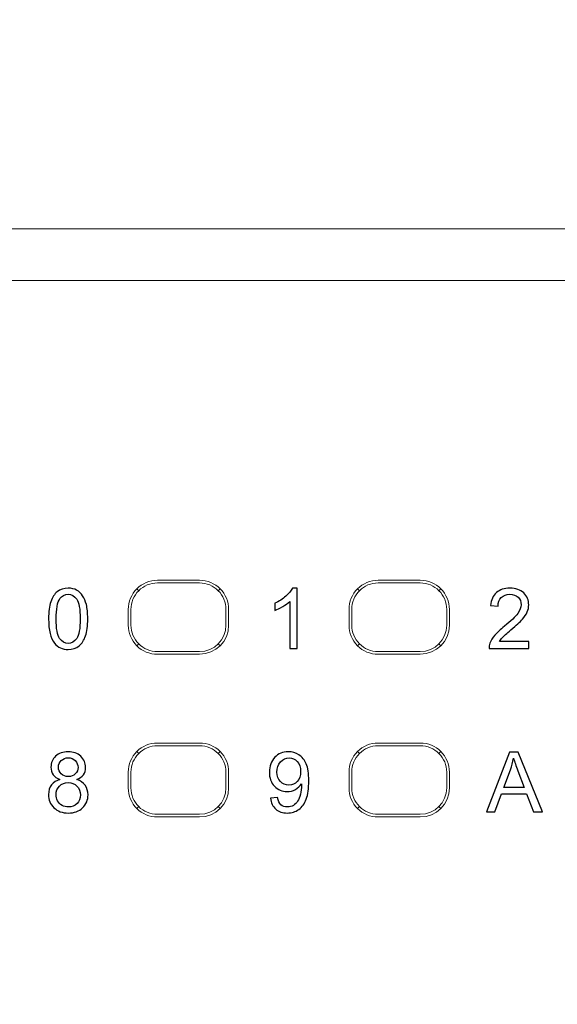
# Model space of a CAD drawing. Header units: millimetres. Extents: x -1114 to 1396, y -630 to 631.
# Tile 44 of 256: x -917 to -907, y -143 to -124. Entities that reach past the tile are written whole.
import ezdxf

# ---------------------------------------------------------------- set-up
doc = ezdxf.new("R2010")
doc.units = ezdxf.units.MM
doc.header["$MEASUREMENT"] = 0

msp = doc.modelspace()

# ---------------------------------------------------------------- linework, layer by layer
at = {"lineweight": 18}
for points, knots in [([(1038.9843, -629.7647), (1038.9843, -629.7647), (-1111.4882, -629.7647), (-1111.4882, -629.7647), (-1111.4882, -629.7647), (-1111.4882, -629.7647), (-1111.4882, 630.7883), (-1111.4882, 630.7883), (-1111.4882, 630.7883), (-1111.4882, 630.7883), (1038.9843, 630.7883), (1038.9843, 630.7883)], [0, 0, 0, 0, 0.3333333, 0.3333333, 0.3333333, 0.3333333, 0.6666667, 0.6666667, 0.6666667, 0.6666667, 1, 1, 1, 1]), ([(-931.2053, -128.106), (-931.1984, -128.106), (-931.1913, -128.106), (-931.184, -128.106), (-931.184, -128.106), (-931.1442, -128.106), (-931.0976, -128.106), (-931.0444, -128.106), (-931.0444, -128.106), (-930.9912, -128.106), (-930.9315, -128.106), (-930.8649, -128.106), (-930.8649, -128.106), (-930.8317, -128.106), (-930.7966, -128.106), (-930.7602, -128.106), (-930.7602, -128.106), (-930.7238, -128.106), (-930.686, -128.106), (-930.6468, -128.106), (-930.6468, -128.106), (-930.4901, -128.106), (-930.3115, -128.106), (-930.1106, -128.106), (-930.1106, -128.106), (-930.0604, -128.106), (-930.0089, -128.106), (-929.9559, -128.106), (-929.9559, -128.106), (-929.9029, -128.106), (-929.8489, -128.106), (-929.794, -128.106), (-929.794, -128.106), (-929.6842, -128.106), (-929.5708, -128.106), (-929.4537, -128.106), (-929.4537, -128.106), (-929.3367, -128.106), (-929.216, -128.106), (-929.0917, -128.106), (-929.0917, -128.106), (-929.0295, -128.106), (-928.9664, -128.106), (-928.9023, -128.106), (-928.9023, -128.106), (-928.8383, -128.106), (-928.7731, -128.106), (-928.7077, -128.106), (-928.7077, -128.106), (-928.5769, -128.106), (-928.4446, -128.106), (-928.311, -128.106), (-928.311, -128.106), (-928.1773, -128.106), (-928.0423, -128.106), (-927.9058, -128.106), (-927.9058, -128.106), (-927.8717, -128.106), (-927.8376, -128.106), (-927.8033, -128.106), (-927.8033, -128.106), (-927.769, -128.106), (-927.7345, -128.106), (-927.7, -128.106), (-927.7, -128.106), (-927.631, -128.106), (-927.5615, -128.106), (-927.4918, -128.106), (-927.4918, -128.106), (-927.422, -128.106), (-927.3523, -128.106), (-927.2826, -128.106), (-927.2826, -128.106), (-927.2128, -128.106), (-927.1431, -128.106), (-927.0733, -128.106), (-927.0733, -128.106), (-927.0036, -128.106), (-926.9339, -128.106), (-926.8641, -128.106), (-926.8641, -128.106), (-926.7944, -128.106), (-926.7247, -128.106), (-926.6549, -128.106), (-926.6549, -128.106), (-926.5154, -128.106), (-926.376, -128.106), (-926.2365, -128.106), (-926.2365, -128.106), (-924.0049, -128.106), (-921.7732, -128.106), (-919.5416, -128.106), (-919.5416, -128.106), (-915.0783, -128.106), (-910.6151, -128.106), (-906.1518, -128.106)], [0, 0, 0, 0, 0.0416667, 0.0416667, 0.0416667, 0.0416667, 0.0833333, 0.0833333, 0.0833333, 0.0833333, 0.125, 0.125, 0.125, 0.125, 0.1666667, 0.1666667, 0.1666667, 0.1666667, 0.2083333, 0.2083333, 0.2083333, 0.2083333, 0.25, 0.25, 0.25, 0.25, 0.2916667, 0.2916667, 0.2916667, 0.2916667, 0.3333333, 0.3333333, 0.3333333, 0.3333333, 0.375, 0.375, 0.375, 0.375, 0.4166667, 0.4166667, 0.4166667, 0.4166667, 0.4583333, 0.4583333, 0.4583333, 0.4583333, 0.5, 0.5, 0.5, 0.5, 0.5416667, 0.5416667, 0.5416667, 0.5416667, 0.5833333, 0.5833333, 0.5833333, 0.5833333, 0.625, 0.625, 0.625, 0.625, 0.6666667, 0.6666667, 0.6666667, 0.6666667, 0.7083333, 0.7083333, 0.7083333, 0.7083333, 0.75, 0.75, 0.75, 0.75, 0.7916667, 0.7916667, 0.7916667, 0.7916667, 0.8333333, 0.8333333, 0.8333333, 0.8333333, 0.875, 0.875, 0.875, 0.875, 0.9166667, 0.9166667, 0.9166667, 0.9166667, 0.9583333, 0.9583333, 0.9583333, 0.9583333, 1, 1, 1, 1]), ([(-914.4979, -134.7638), (-914.6438, -134.7638), (-914.7837, -134.8218), (-914.8869, -134.9249), (-914.8869, -134.9249), (-914.99, -135.0281), (-915.048, -135.168), (-915.048, -135.3139)], [0, 0, 0, 0, 0.5, 0.5, 0.5, 0.5, 1, 1, 1, 1]), ([(-914.4979, -134.8139), (-914.6305, -134.8139), (-914.7577, -134.8665), (-914.8515, -134.9603), (-914.8515, -134.9603), (-914.9452, -135.0541), (-914.9979, -135.1813), (-914.9979, -135.3139)], [0, 0, 0, 0, 0.5, 0.5, 0.5, 0.5, 1, 1, 1, 1]), ([(-913.1479, -135.3139), (-913.1479, -135.168), (-913.2058, -135.0281), (-913.309, -134.9249), (-913.309, -134.9249), (-913.4121, -134.8218), (-913.552, -134.7638), (-913.6979, -134.7638)], [0, 0, 0, 0, 0.5, 0.5, 0.5, 0.5, 1, 1, 1, 1]), ([(-913.1979, -135.3139), (-913.1979, -135.1813), (-913.2506, -135.0541), (-913.3444, -134.9603), (-913.3444, -134.9603), (-913.4381, -134.8665), (-913.5653, -134.8139), (-913.6979, -134.8139)], [0, 0, 0, 0, 0.5, 0.5, 0.5, 0.5, 1, 1, 1, 1]), ([(-910.3171, -134.7638), (-910.463, -134.7638), (-910.6029, -134.8218), (-910.706, -134.9249), (-910.706, -134.9249), (-910.8092, -135.0281), (-910.8671, -135.168), (-910.8671, -135.3139)], [0, 0, 0, 0, 0.5, 0.5, 0.5, 0.5, 1, 1, 1, 1]), ([(-910.3171, -134.8139), (-910.4497, -134.8139), (-910.5769, -134.8665), (-910.6706, -134.9603), (-910.6706, -134.9603), (-910.7644, -135.0541), (-910.8171, -135.1813), (-910.8171, -135.3139)], [0, 0, 0, 0, 0.5, 0.5, 0.5, 0.5, 1, 1, 1, 1]), ([(-908.967, -135.3139), (-908.967, -135.168), (-909.025, -135.0281), (-909.1281, -134.9249), (-909.1281, -134.9249), (-909.2313, -134.8218), (-909.3712, -134.7638), (-909.5171, -134.7638)], [0, 0, 0, 0, 0.5, 0.5, 0.5, 0.5, 1, 1, 1, 1]), ([(-909.0171, -135.3139), (-909.0171, -135.1813), (-909.0697, -135.0541), (-909.1635, -134.9603), (-909.1635, -134.9603), (-909.2573, -134.8665), (-909.3845, -134.8139), (-909.5171, -134.8139)], [0, 0, 0, 0, 0.5, 0.5, 0.5, 0.5, 1, 1, 1, 1]), ([(-915.048, -135.6139), (-915.048, -135.7598), (-914.99, -135.8997), (-914.8869, -136.0028), (-914.8869, -136.0028), (-914.7837, -136.106), (-914.6438, -136.1639), (-914.4979, -136.1639)], [0, 0, 0, 0, 0.5, 0.5, 0.5, 0.5, 1, 1, 1, 1]), ([(-914.9979, -135.6139), (-914.9979, -135.7465), (-914.9452, -135.8737), (-914.8515, -135.9674), (-914.8515, -135.9674), (-914.7577, -136.0612), (-914.6305, -136.1139), (-914.4979, -136.1139)], [0, 0, 0, 0, 0.5, 0.5, 0.5, 0.5, 1, 1, 1, 1]), ([(-910.8671, -135.6139), (-910.8671, -135.7598), (-910.8092, -135.8997), (-910.706, -136.0028), (-910.706, -136.0028), (-910.6029, -136.106), (-910.463, -136.1639), (-910.3171, -136.1639)], [0, 0, 0, 0, 0.5, 0.5, 0.5, 0.5, 1, 1, 1, 1]), ([(-910.8171, -135.6139), (-910.8171, -135.7465), (-910.7644, -135.8737), (-910.6706, -135.9674), (-910.6706, -135.9674), (-910.5769, -136.0612), (-910.4497, -136.1139), (-910.3171, -136.1139)], [0, 0, 0, 0, 0.5, 0.5, 0.5, 0.5, 1, 1, 1, 1]), ([(-914.4979, -137.8463), (-914.6438, -137.8463), (-914.7837, -137.9043), (-914.8869, -138.0074), (-914.8869, -138.0074), (-914.99, -138.1106), (-915.048, -138.2505), (-915.048, -138.3964)], [0, 0, 0, 0, 0.5, 0.5, 0.5, 0.5, 1, 1, 1, 1]), ([(-914.4979, -137.8964), (-914.6305, -137.8964), (-914.7577, -137.949), (-914.8515, -138.0428), (-914.8515, -138.0428), (-914.9452, -138.1366), (-914.9979, -138.2638), (-914.9979, -138.3964)], [0, 0, 0, 0, 0.5, 0.5, 0.5, 0.5, 1, 1, 1, 1]), ([(-913.1479, -138.3964), (-913.1479, -138.2505), (-913.2058, -138.1106), (-913.309, -138.0074), (-913.309, -138.0074), (-913.4121, -137.9043), (-913.552, -137.8463), (-913.6979, -137.8463)], [0, 0, 0, 0, 0.5, 0.5, 0.5, 0.5, 1, 1, 1, 1]), ([(-913.1979, -138.3964), (-913.1979, -138.2638), (-913.2506, -138.1366), (-913.3444, -138.0428), (-913.3444, -138.0428), (-913.4381, -137.949), (-913.5653, -137.8964), (-913.6979, -137.8964)], [0, 0, 0, 0, 0.5, 0.5, 0.5, 0.5, 1, 1, 1, 1]), ([(-910.3171, -137.8463), (-910.463, -137.8463), (-910.6029, -137.9043), (-910.706, -138.0074), (-910.706, -138.0074), (-910.8092, -138.1106), (-910.8671, -138.2505), (-910.8671, -138.3964)], [0, 0, 0, 0, 0.5, 0.5, 0.5, 0.5, 1, 1, 1, 1]), ([(-910.3171, -137.8964), (-910.4497, -137.8964), (-910.5769, -137.949), (-910.6706, -138.0428), (-910.6706, -138.0428), (-910.7644, -138.1366), (-910.8171, -138.2638), (-910.8171, -138.3964)], [0, 0, 0, 0, 0.5, 0.5, 0.5, 0.5, 1, 1, 1, 1]), ([(-908.967, -138.3964), (-908.967, -138.2505), (-909.025, -138.1106), (-909.1281, -138.0074), (-909.1281, -138.0074), (-909.2313, -137.9043), (-909.3712, -137.8463), (-909.5171, -137.8463)], [0, 0, 0, 0, 0.5, 0.5, 0.5, 0.5, 1, 1, 1, 1]), ([(-909.0171, -138.3964), (-909.0171, -138.2638), (-909.0697, -138.1366), (-909.1635, -138.0428), (-909.1635, -138.0428), (-909.2573, -137.949), (-909.3845, -137.8964), (-909.5171, -137.8964)], [0, 0, 0, 0, 0.5, 0.5, 0.5, 0.5, 1, 1, 1, 1]), ([(-915.048, -138.6964), (-915.048, -138.8423), (-914.99, -138.9822), (-914.8869, -139.0853), (-914.8869, -139.0853), (-914.7837, -139.1885), (-914.6438, -139.2464), (-914.4979, -139.2464)], [0, 0, 0, 0, 0.5, 0.5, 0.5, 0.5, 1, 1, 1, 1]), ([(-914.9979, -138.6964), (-914.9979, -138.829), (-914.9452, -138.9562), (-914.8515, -139.0499), (-914.8515, -139.0499), (-914.7577, -139.1437), (-914.6305, -139.1964), (-914.4979, -139.1964)], [0, 0, 0, 0, 0.5, 0.5, 0.5, 0.5, 1, 1, 1, 1]), ([(-910.8671, -138.6964), (-910.8671, -138.8423), (-910.8092, -138.9822), (-910.706, -139.0853), (-910.706, -139.0853), (-910.6029, -139.1885), (-910.463, -139.2464), (-910.3171, -139.2464)], [0, 0, 0, 0, 0.5, 0.5, 0.5, 0.5, 1, 1, 1, 1]), ([(-910.8171, -138.6964), (-910.8171, -138.829), (-910.7644, -138.9562), (-910.6706, -139.0499), (-910.6706, -139.0499), (-910.5769, -139.1437), (-910.4497, -139.1964), (-910.3171, -139.1964)], [0, 0, 0, 0, 0.5, 0.5, 0.5, 0.5, 1, 1, 1, 1])]:
    msp.add_open_spline(points, degree=3, knots=knots, dxfattribs=at)
for points in [[(-929.2546, -129.0844), (-929.2546, -129.0844), (-873.0491, -129.0844), (-873.0491, -129.0844)], [(-873.0491, -129.0844), (-873.0491, -129.0844), (-929.2546, -129.0844), (-929.2546, -129.0844)], [(-914.4979, -134.7638), (-914.4979, -134.7638), (-913.6979, -134.7638), (-913.6979, -134.7638)], [(-914.4979, -134.8139), (-914.4979, -134.8139), (-913.6979, -134.8139), (-913.6979, -134.8139)], [(-910.3171, -134.7638), (-910.3171, -134.7638), (-909.5171, -134.7638), (-909.5171, -134.7638)], [(-910.3171, -134.8139), (-910.3171, -134.8139), (-909.5171, -134.8139), (-909.5171, -134.8139)], [(-914.8515, -134.9603), (-914.8515, -134.9603), (-914.8862, -134.9256), (-914.8862, -134.9256)], [(-913.3097, -134.9256), (-913.3097, -134.9256), (-913.3444, -134.9603), (-913.3444, -134.9603)], [(-910.6706, -134.9603), (-910.6706, -134.9603), (-910.7053, -134.9256), (-910.7053, -134.9256)], [(-909.1635, -134.9603), (-909.1635, -134.9603), (-909.1288, -134.9256), (-909.1288, -134.9256)], [(-915.048, -135.3139), (-915.048, -135.3139), (-915.048, -135.6139), (-915.048, -135.6139)], [(-914.9979, -135.6139), (-914.9979, -135.6139), (-914.9979, -135.3139), (-914.9979, -135.3139)], [(-913.1979, -135.3139), (-913.1979, -135.3139), (-913.1979, -135.6139), (-913.1979, -135.6139)], [(-913.1479, -135.3139), (-913.1479, -135.3139), (-913.1479, -135.6139), (-913.1479, -135.6139)], [(-910.8671, -135.3139), (-910.8671, -135.3139), (-910.8671, -135.6139), (-910.8671, -135.6139)], [(-910.8171, -135.6139), (-910.8171, -135.6139), (-910.8171, -135.3139), (-910.8171, -135.3139)], [(-909.0171, -135.3139), (-909.0171, -135.3139), (-909.0171, -135.6139), (-909.0171, -135.6139)], [(-908.967, -135.3139), (-908.967, -135.3139), (-908.967, -135.6139), (-908.967, -135.6139)], [(-913.6979, -136.1139), (-913.4218, -136.1139), (-913.1979, -135.89), (-913.1979, -135.6139)], [(-913.6979, -136.1639), (-913.3941, -136.1639), (-913.1479, -135.9177), (-913.1479, -135.6139)], [(-909.5171, -136.1139), (-909.2409, -136.1139), (-909.0171, -135.89), (-909.0171, -135.6139)], [(-909.5171, -136.1639), (-909.2133, -136.1639), (-908.967, -135.9177), (-908.967, -135.6139)], [(-914.8862, -136.0021), (-914.8862, -136.0021), (-914.8515, -135.9674), (-914.8515, -135.9674)], [(-913.3444, -135.9674), (-913.3444, -135.9674), (-913.3097, -136.0021), (-913.3097, -136.0021)], [(-910.6706, -135.9674), (-910.6706, -135.9674), (-910.7053, -136.0021), (-910.7053, -136.0021)], [(-909.1635, -135.9674), (-909.1635, -135.9674), (-909.1288, -136.0021), (-909.1288, -136.0021)], [(-913.6979, -136.1139), (-913.6979, -136.1139), (-914.4979, -136.1139), (-914.4979, -136.1139)], [(-909.5171, -136.1139), (-909.5171, -136.1139), (-910.3171, -136.1139), (-910.3171, -136.1139)], [(-914.4979, -136.1639), (-914.4979, -136.1639), (-913.6979, -136.1639), (-913.6979, -136.1639)], [(-910.3171, -136.1639), (-910.3171, -136.1639), (-909.5171, -136.1639), (-909.5171, -136.1639)], [(-914.8515, -138.0428), (-914.8515, -138.0428), (-914.8862, -138.0081), (-914.8862, -138.0081)], [(-914.4979, -137.8463), (-914.4979, -137.8463), (-913.6979, -137.8463), (-913.6979, -137.8463)], [(-914.4979, -137.8964), (-914.4979, -137.8964), (-913.6979, -137.8964), (-913.6979, -137.8964)], [(-913.3097, -138.0081), (-913.3097, -138.0081), (-913.3444, -138.0428), (-913.3444, -138.0428)], [(-910.6706, -138.0428), (-910.6706, -138.0428), (-910.7053, -138.0081), (-910.7053, -138.0081)], [(-910.3171, -137.8463), (-910.3171, -137.8463), (-909.5171, -137.8463), (-909.5171, -137.8463)], [(-910.3171, -137.8964), (-910.3171, -137.8964), (-909.5171, -137.8964), (-909.5171, -137.8964)], [(-909.1288, -138.0081), (-909.1288, -138.0081), (-909.1635, -138.0428), (-909.1635, -138.0428)], [(-915.048, -138.3964), (-915.048, -138.3964), (-915.048, -138.6964), (-915.048, -138.6964)], [(-914.9979, -138.6964), (-914.9979, -138.6964), (-914.9979, -138.3964), (-914.9979, -138.3964)], [(-913.1979, -138.3964), (-913.1979, -138.3964), (-913.1979, -138.6964), (-913.1979, -138.6964)], [(-913.1479, -138.3964), (-913.1479, -138.3964), (-913.1479, -138.6964), (-913.1479, -138.6964)], [(-910.8671, -138.3964), (-910.8671, -138.3964), (-910.8671, -138.6964), (-910.8671, -138.6964)], [(-910.8171, -138.6964), (-910.8171, -138.6964), (-910.8171, -138.3964), (-910.8171, -138.3964)], [(-909.0171, -138.3964), (-909.0171, -138.3964), (-909.0171, -138.6964), (-909.0171, -138.6964)], [(-908.967, -138.3964), (-908.967, -138.3964), (-908.967, -138.6964), (-908.967, -138.6964)], [(-913.6979, -139.1964), (-913.4218, -139.1964), (-913.1979, -138.9725), (-913.1979, -138.6964)], [(-913.6979, -139.2464), (-913.3941, -139.2464), (-913.1479, -139.0002), (-913.1479, -138.6964)], [(-909.5171, -139.1964), (-909.2409, -139.1964), (-909.0171, -138.9725), (-909.0171, -138.6964)], [(-909.5171, -139.2464), (-909.2133, -139.2464), (-908.967, -139.0002), (-908.967, -138.6964)], [(-914.8515, -139.0499), (-914.8515, -139.0499), (-914.8862, -139.0846), (-914.8862, -139.0846)], [(-913.3444, -139.0499), (-913.3444, -139.0499), (-913.3097, -139.0846), (-913.3097, -139.0846)], [(-910.6706, -139.0499), (-910.6706, -139.0499), (-910.7053, -139.0846), (-910.7053, -139.0846)], [(-909.1635, -139.0499), (-909.1635, -139.0499), (-909.1288, -139.0846), (-909.1288, -139.0846)], [(-913.6979, -139.1964), (-913.6979, -139.1964), (-914.4979, -139.1964), (-914.4979, -139.1964)], [(-914.4979, -139.2464), (-914.4979, -139.2464), (-913.6979, -139.2464), (-913.6979, -139.2464)], [(-909.5171, -139.1964), (-909.5171, -139.1964), (-910.3171, -139.1964), (-910.3171, -139.1964)], [(-910.3171, -139.2464), (-910.3171, -139.2464), (-909.5171, -139.2464), (-909.5171, -139.2464)]]:
    msp.add_open_spline(points, degree=3, dxfattribs=at)
at = {"color": 250}
for points, knots in [([(-916.5578, -135.4932), (-916.5578, -135.3588), (-916.5441, -135.2506), (-916.5163, -135.1688), (-916.5163, -135.1688), (-916.4888, -135.0868), (-916.4475, -135.0236), (-916.393, -134.9791), (-916.393, -134.9791), (-916.3385, -134.9347), (-916.27, -134.9125), (-916.1874, -134.9125), (-916.1874, -134.9125), (-916.1263, -134.9125), (-916.0728, -134.9249), (-916.0268, -134.9495), (-916.0268, -134.9495), (-915.9808, -134.9738), (-915.9429, -135.0093), (-915.9128, -135.0556), (-915.9128, -135.0556), (-915.8829, -135.1019), (-915.8593, -135.1582), (-915.8424, -135.2247), (-915.8424, -135.2247), (-915.8252, -135.2911), (-915.8167, -135.3805), (-915.8167, -135.4932), (-915.8167, -135.4932), (-915.8167, -135.6266), (-915.8305, -135.734), (-915.8577, -135.816), (-915.8577, -135.816), (-915.8852, -135.898), (-915.9263, -135.9613), (-915.9808, -136.006), (-915.9808, -136.006), (-916.0353, -136.0507), (-916.1041, -136.0729), (-916.1874, -136.0729), (-916.1874, -136.0729), (-916.2969, -136.0729), (-916.3829, -136.0338), (-916.4454, -135.9552), (-916.4454, -135.9552), (-916.5202, -135.8607), (-916.5578, -135.7065), (-916.5578, -135.4932)], [0, 0, 0, 0, 0.0833333, 0.0833333, 0.0833333, 0.0833333, 0.1666667, 0.1666667, 0.1666667, 0.1666667, 0.25, 0.25, 0.25, 0.25, 0.3333333, 0.3333333, 0.3333333, 0.3333333, 0.4166667, 0.4166667, 0.4166667, 0.4166667, 0.5, 0.5, 0.5, 0.5, 0.5833333, 0.5833333, 0.5833333, 0.5833333, 0.6666667, 0.6666667, 0.6666667, 0.6666667, 0.75, 0.75, 0.75, 0.75, 0.8333333, 0.8333333, 0.8333333, 0.8333333, 0.9166667, 0.9166667, 0.9166667, 0.9166667, 1, 1, 1, 1]), ([(-916.4144, -135.4932), (-916.4144, -135.6797), (-916.3925, -135.8038), (-916.3488, -135.8657), (-916.3488, -135.8657), (-916.3051, -135.9274), (-916.2514, -135.9583), (-916.1874, -135.9583), (-916.1874, -135.9583), (-916.1231, -135.9583), (-916.0694, -135.9271), (-916.0257, -135.8652), (-916.0257, -135.8652), (-915.9821, -135.8033), (-915.9601, -135.6792), (-915.9601, -135.4932), (-915.9601, -135.4932), (-915.9601, -135.3062), (-915.9821, -135.1818), (-916.0257, -135.1204), (-916.0257, -135.1204), (-916.0694, -135.0588), (-916.1236, -135.0281), (-916.1887, -135.0281), (-916.1887, -135.0281), (-916.253, -135.0281), (-916.3041, -135.0553), (-916.3424, -135.1096), (-916.3424, -135.1096), (-916.3903, -135.1786), (-916.4144, -135.3067), (-916.4144, -135.4932)], [0, 0, 0, 0, 0.125, 0.125, 0.125, 0.125, 0.25, 0.25, 0.25, 0.25, 0.375, 0.375, 0.375, 0.375, 0.5, 0.5, 0.5, 0.5, 0.625, 0.625, 0.625, 0.625, 0.75, 0.75, 0.75, 0.75, 0.875, 0.875, 0.875, 0.875, 1, 1, 1, 1]), ([(-911.8516, -136.0536), (-911.8516, -136.0536), (-911.991, -136.0536), (-911.991, -136.0536), (-911.991, -136.0536), (-911.991, -136.0536), (-911.991, -135.1646), (-911.991, -135.1646), (-911.991, -135.1646), (-912.0246, -135.1966), (-912.0685, -135.2286), (-912.123, -135.2606), (-912.123, -135.2606), (-912.1778, -135.2927), (-912.2267, -135.3167), (-912.2701, -135.3326), (-912.2701, -135.3326), (-912.2701, -135.3326), (-912.2701, -135.1979), (-912.2701, -135.1979), (-912.2701, -135.1979), (-912.1921, -135.1612), (-912.1238, -135.1167), (-912.0653, -135.0646), (-912.0653, -135.0646), (-912.0071, -135.0122), (-911.9656, -134.9617), (-911.9412, -134.9125), (-911.9412, -134.9125), (-911.9412, -134.9125), (-911.8516, -134.9125), (-911.8516, -134.9125), (-911.8516, -134.9125), (-911.8516, -134.9125), (-911.8516, -136.0536), (-911.8516, -136.0536)], [0, 0, 0, 0, 0.1111111, 0.1111111, 0.1111111, 0.1111111, 0.2222222, 0.2222222, 0.2222222, 0.2222222, 0.3333333, 0.3333333, 0.3333333, 0.3333333, 0.4444444, 0.4444444, 0.4444444, 0.4444444, 0.5555556, 0.5555556, 0.5555556, 0.5555556, 0.6666667, 0.6666667, 0.6666667, 0.6666667, 0.7777778, 0.7777778, 0.7777778, 0.7777778, 0.8888889, 0.8888889, 0.8888889, 0.8888889, 1, 1, 1, 1]), ([(-907.4627, -135.9195), (-907.4627, -135.9195), (-907.4627, -136.0536), (-907.4627, -136.0536), (-907.4627, -136.0536), (-907.4627, -136.0536), (-908.2138, -136.0536), (-908.2138, -136.0536), (-908.2138, -136.0536), (-908.2149, -136.02), (-908.2096, -135.9877), (-908.1977, -135.9568), (-908.1977, -135.9568), (-908.1787, -135.9054), (-908.148, -135.8552), (-908.1059, -135.8054), (-908.1059, -135.8054), (-908.0636, -135.7559), (-908.0027, -135.6985), (-907.9233, -135.6334), (-907.9233, -135.6334), (-907.7998, -135.5321), (-907.7162, -135.4519), (-907.6728, -135.3927), (-907.6728, -135.3927), (-907.6294, -135.3337), (-907.6077, -135.2776), (-907.6077, -135.2249), (-907.6077, -135.2249), (-907.6077, -135.1696), (-907.6275, -135.1231), (-907.667, -135.085), (-907.667, -135.085), (-907.7066, -135.0471), (-907.7582, -135.0281), (-907.8217, -135.0281), (-907.8217, -135.0281), (-907.8889, -135.0281), (-907.9426, -135.0482), (-907.9829, -135.0887), (-907.9829, -135.0887), (-908.0233, -135.1289), (-908.0437, -135.1847), (-908.0442, -135.2559), (-908.0442, -135.2559), (-908.0442, -135.2559), (-908.1877, -135.2413), (-908.1877, -135.2413), (-908.1877, -135.2413), (-908.1779, -135.1342), (-908.1408, -135.0527), (-908.0768, -134.9966), (-908.0768, -134.9966), (-908.0128, -134.9405), (-907.9265, -134.9125), (-907.8186, -134.9125), (-907.8186, -134.9125), (-907.7095, -134.9125), (-907.6233, -134.9429), (-907.5598, -135.0032), (-907.5598, -135.0032), (-907.496, -135.0638), (-907.4643, -135.1387), (-907.4643, -135.2281), (-907.4643, -135.2281), (-907.4643, -135.2736), (-907.4735, -135.3183), (-907.4923, -135.3622), (-907.4923, -135.3622), (-907.5108, -135.4062), (-907.5418, -135.4525), (-907.5849, -135.5009), (-907.5849, -135.5009), (-907.6281, -135.5496), (-907.6998, -135.6162), (-907.8, -135.7009), (-907.8, -135.7009), (-907.8836, -135.7713), (-907.9374, -135.8189), (-907.9612, -135.844), (-907.9612, -135.844), (-907.985, -135.8689), (-908.0046, -135.8941), (-908.0202, -135.9195), (-908.0202, -135.9195), (-908.0202, -135.9195), (-907.4627, -135.9195), (-907.4627, -135.9195)], [0, 0, 0, 0, 0.0454545, 0.0454545, 0.0454545, 0.0454545, 0.0909091, 0.0909091, 0.0909091, 0.0909091, 0.1363636, 0.1363636, 0.1363636, 0.1363636, 0.1818182, 0.1818182, 0.1818182, 0.1818182, 0.2272727, 0.2272727, 0.2272727, 0.2272727, 0.2727273, 0.2727273, 0.2727273, 0.2727273, 0.3181818, 0.3181818, 0.3181818, 0.3181818, 0.3636364, 0.3636364, 0.3636364, 0.3636364, 0.4090909, 0.4090909, 0.4090909, 0.4090909, 0.4545455, 0.4545455, 0.4545455, 0.4545455, 0.5, 0.5, 0.5, 0.5, 0.5454545, 0.5454545, 0.5454545, 0.5454545, 0.5909091, 0.5909091, 0.5909091, 0.5909091, 0.6363636, 0.6363636, 0.6363636, 0.6363636, 0.6818182, 0.6818182, 0.6818182, 0.6818182, 0.7272727, 0.7272727, 0.7272727, 0.7272727, 0.7727273, 0.7727273, 0.7727273, 0.7727273, 0.8181818, 0.8181818, 0.8181818, 0.8181818, 0.8636364, 0.8636364, 0.8636364, 0.8636364, 0.9090909, 0.9090909, 0.9090909, 0.9090909, 0.9545455, 0.9545455, 0.9545455, 0.9545455, 1, 1, 1, 1]), ([(-916.343, -138.536), (-916.4009, -138.5148), (-916.4438, -138.4847), (-916.4718, -138.4452), (-916.4718, -138.4452), (-916.4996, -138.4061), (-916.5136, -138.359), (-916.5136, -138.3042), (-916.5136, -138.3042), (-916.5136, -138.2214), (-916.484, -138.1521), (-916.4245, -138.0957), (-916.4245, -138.0957), (-916.3649, -138.0394), (-916.2861, -138.0111), (-916.1874, -138.0111), (-916.1874, -138.0111), (-916.0882, -138.0111), (-916.0083, -138.0399), (-915.9477, -138.0976), (-915.9477, -138.0976), (-915.8874, -138.1552), (-915.8572, -138.2254), (-915.8572, -138.3082), (-915.8572, -138.3082), (-915.8572, -138.3608), (-915.871, -138.4066), (-915.8985, -138.4458), (-915.8985, -138.4458), (-915.9263, -138.4847), (-915.9681, -138.5148), (-916.0244, -138.536), (-916.0244, -138.536), (-915.9548, -138.5587), (-915.9017, -138.5953), (-915.8651, -138.6461), (-915.8651, -138.6461), (-915.8289, -138.6966), (-915.8106, -138.7572), (-915.8106, -138.8273), (-915.8106, -138.8273), (-915.8106, -138.9247), (-915.845, -139.0061), (-915.9136, -139.0723), (-915.9136, -139.0723), (-915.9823, -139.1384), (-916.0728, -139.1715), (-916.185, -139.1715), (-916.185, -139.1715), (-916.2972, -139.1715), (-916.3874, -139.1384), (-916.4562, -139.072), (-916.4562, -139.072), (-916.525, -139.0056), (-916.5594, -138.9228), (-916.5594, -138.8236), (-916.5594, -138.8236), (-916.5594, -138.7498), (-916.5406, -138.6879), (-916.503, -138.6378), (-916.503, -138.6378), (-916.4657, -138.5881), (-916.4123, -138.554), (-916.343, -138.536)], [0, 0, 0, 0, 0.0625, 0.0625, 0.0625, 0.0625, 0.125, 0.125, 0.125, 0.125, 0.1875, 0.1875, 0.1875, 0.1875, 0.25, 0.25, 0.25, 0.25, 0.3125, 0.3125, 0.3125, 0.3125, 0.375, 0.375, 0.375, 0.375, 0.4375, 0.4375, 0.4375, 0.4375, 0.5, 0.5, 0.5, 0.5, 0.5625, 0.5625, 0.5625, 0.5625, 0.625, 0.625, 0.625, 0.625, 0.6875, 0.6875, 0.6875, 0.6875, 0.75, 0.75, 0.75, 0.75, 0.8125, 0.8125, 0.8125, 0.8125, 0.875, 0.875, 0.875, 0.875, 0.9375, 0.9375, 0.9375, 0.9375, 1, 1, 1, 1]), ([(-912.3561, -138.8895), (-912.3561, -138.8895), (-912.222, -138.877), (-912.222, -138.877), (-912.222, -138.877), (-912.2106, -138.94), (-912.1889, -138.9858), (-912.1569, -139.0144), (-912.1569, -139.0144), (-912.1249, -139.0427), (-912.0839, -139.0569), (-912.0336, -139.0569), (-912.0336, -139.0569), (-911.9907, -139.0569), (-911.9532, -139.0472), (-911.9209, -139.0273), (-911.9209, -139.0273), (-911.8886, -139.0077), (-911.8621, -138.9815), (-911.8415, -138.9487), (-911.8415, -138.9487), (-911.8206, -138.9159), (-911.8034, -138.8715), (-911.7894, -138.8159), (-911.7894, -138.8159), (-911.7756, -138.7601), (-911.7685, -138.7032), (-911.7685, -138.6453), (-911.7685, -138.6453), (-911.7685, -138.6392), (-911.7687, -138.6296), (-911.7693, -138.6175), (-911.7693, -138.6175), (-911.7973, -138.6617), (-911.8354, -138.6979), (-911.8836, -138.7254), (-911.8836, -138.7254), (-911.932, -138.7532), (-911.9844, -138.767), (-912.0405, -138.767), (-912.0405, -138.767), (-912.1347, -138.767), (-912.2143, -138.7328), (-912.2794, -138.6646), (-912.2794, -138.6646), (-912.3445, -138.5963), (-912.377, -138.5066), (-912.377, -138.395), (-912.377, -138.395), (-912.377, -138.2796), (-912.3432, -138.187), (-912.2752, -138.1166), (-912.2752, -138.1166), (-912.2072, -138.0462), (-912.122, -138.0111), (-912.0196, -138.0111), (-912.0196, -138.0111), (-911.9457, -138.0111), (-911.8783, -138.0312), (-911.8169, -138.0708), (-911.8169, -138.0708), (-911.7558, -138.1105), (-911.7092, -138.1674), (-911.6775, -138.241), (-911.6775, -138.241), (-911.6457, -138.3145), (-911.6298, -138.4212), (-911.6298, -138.5609), (-911.6298, -138.5609), (-911.6298, -138.7058), (-911.6454, -138.8215), (-911.6769, -138.9077), (-911.6769, -138.9077), (-911.7087, -138.9937), (-911.7555, -139.0591), (-911.8177, -139.104), (-911.8177, -139.104), (-911.8801, -139.149), (-911.9529, -139.1715), (-912.0368, -139.1715), (-912.0368, -139.1715), (-912.1257, -139.1715), (-912.1982, -139.1469), (-912.2545, -139.0974), (-912.2545, -139.0974), (-912.3109, -139.0482), (-912.3447, -138.9789), (-912.3561, -138.8895)], [0, 0, 0, 0, 0.0454545, 0.0454545, 0.0454545, 0.0454545, 0.0909091, 0.0909091, 0.0909091, 0.0909091, 0.1363636, 0.1363636, 0.1363636, 0.1363636, 0.1818182, 0.1818182, 0.1818182, 0.1818182, 0.2272727, 0.2272727, 0.2272727, 0.2272727, 0.2727273, 0.2727273, 0.2727273, 0.2727273, 0.3181818, 0.3181818, 0.3181818, 0.3181818, 0.3636364, 0.3636364, 0.3636364, 0.3636364, 0.4090909, 0.4090909, 0.4090909, 0.4090909, 0.4545455, 0.4545455, 0.4545455, 0.4545455, 0.5, 0.5, 0.5, 0.5, 0.5454545, 0.5454545, 0.5454545, 0.5454545, 0.5909091, 0.5909091, 0.5909091, 0.5909091, 0.6363636, 0.6363636, 0.6363636, 0.6363636, 0.6818182, 0.6818182, 0.6818182, 0.6818182, 0.7272727, 0.7272727, 0.7272727, 0.7272727, 0.7727273, 0.7727273, 0.7727273, 0.7727273, 0.8181818, 0.8181818, 0.8181818, 0.8181818, 0.8636364, 0.8636364, 0.8636364, 0.8636364, 0.9090909, 0.9090909, 0.9090909, 0.9090909, 0.9545455, 0.9545455, 0.9545455, 0.9545455, 1, 1, 1, 1]), ([(-908.2644, -139.1522), (-908.2644, -139.1522), (-907.8278, -138.0158), (-907.8278, -138.0158), (-907.8278, -138.0158), (-907.8278, -138.0158), (-907.6659, -138.0158), (-907.6659, -138.0158), (-907.6659, -138.0158), (-907.6659, -138.0158), (-907.2008, -139.1522), (-907.2008, -139.1522), (-907.2008, -139.1522), (-907.2008, -139.1522), (-907.3722, -139.1522), (-907.3722, -139.1522), (-907.3722, -139.1522), (-907.3722, -139.1522), (-907.5048, -138.808), (-907.5048, -138.808), (-907.5048, -138.808), (-907.5048, -138.808), (-907.98, -138.808), (-907.98, -138.808), (-907.98, -138.808), (-907.98, -138.808), (-908.1046, -139.1522), (-908.1046, -139.1522), (-908.1046, -139.1522), (-908.1046, -139.1522), (-908.2644, -139.1522), (-908.2644, -139.1522)], [0, 0, 0, 0, 0.125, 0.125, 0.125, 0.125, 0.25, 0.25, 0.25, 0.25, 0.375, 0.375, 0.375, 0.375, 0.5, 0.5, 0.5, 0.5, 0.625, 0.625, 0.625, 0.625, 0.75, 0.75, 0.75, 0.75, 0.875, 0.875, 0.875, 0.875, 1, 1, 1, 1]), ([(-916.371, -138.2994), (-916.371, -138.3532), (-916.3536, -138.3971), (-916.3192, -138.4312), (-916.3192, -138.4312), (-916.2845, -138.4653), (-916.2395, -138.4825), (-916.1842, -138.4825), (-916.1842, -138.4825), (-916.1305, -138.4825), (-916.0863, -138.4656), (-916.0519, -138.4317), (-916.0519, -138.4317), (-916.0175, -138.3979), (-916.0006, -138.3563), (-916.0006, -138.3074), (-916.0006, -138.3074), (-916.0006, -138.2561), (-916.0181, -138.2132), (-916.0535, -138.1783), (-916.0535, -138.1783), (-916.089, -138.1433), (-916.1329, -138.1259), (-916.1858, -138.1259), (-916.1858, -138.1259), (-916.239, -138.1259), (-916.2832, -138.1431), (-916.3184, -138.1769), (-916.3184, -138.1769), (-916.3536, -138.2111), (-916.371, -138.2521), (-916.371, -138.2994)], [0, 0, 0, 0, 0.125, 0.125, 0.125, 0.125, 0.25, 0.25, 0.25, 0.25, 0.375, 0.375, 0.375, 0.375, 0.5, 0.5, 0.5, 0.5, 0.625, 0.625, 0.625, 0.625, 0.75, 0.75, 0.75, 0.75, 0.875, 0.875, 0.875, 0.875, 1, 1, 1, 1]), ([(-911.7849, -138.3878), (-911.7849, -138.3079), (-911.806, -138.2441), (-911.8486, -138.1973), (-911.8486, -138.1973), (-911.8915, -138.1502), (-911.9426, -138.1267), (-912.0026, -138.1267), (-912.0026, -138.1267), (-912.0645, -138.1267), (-912.1185, -138.1521), (-912.1646, -138.2026), (-912.1646, -138.2026), (-912.2106, -138.2534), (-912.2336, -138.319), (-912.2336, -138.3995), (-912.2336, -138.3995), (-912.2336, -138.472), (-912.2117, -138.5307), (-912.168, -138.5759), (-912.168, -138.5759), (-912.1243, -138.6212), (-912.0706, -138.6437), (-912.0066, -138.6437), (-912.0066, -138.6437), (-911.9418, -138.6437), (-911.8889, -138.6212), (-911.8473, -138.5759), (-911.8473, -138.5759), (-911.8055, -138.5307), (-911.7849, -138.468), (-911.7849, -138.3878)], [0, 0, 0, 0, 0.125, 0.125, 0.125, 0.125, 0.25, 0.25, 0.25, 0.25, 0.375, 0.375, 0.375, 0.375, 0.5, 0.5, 0.5, 0.5, 0.625, 0.625, 0.625, 0.625, 0.75, 0.75, 0.75, 0.75, 0.875, 0.875, 0.875, 0.875, 1, 1, 1, 1]), ([(-907.9366, -138.6855), (-907.9366, -138.6855), (-907.5511, -138.6855), (-907.5511, -138.6855), (-907.5511, -138.6855), (-907.5511, -138.6855), (-907.6699, -138.3709), (-907.6699, -138.3709), (-907.6699, -138.3709), (-907.7058, -138.2754), (-907.7328, -138.1968), (-907.7503, -138.1351), (-907.7503, -138.1351), (-907.7648, -138.2082), (-907.7852, -138.2804), (-907.8117, -138.3524), (-907.8117, -138.3524), (-907.8117, -138.3524), (-907.9366, -138.6855), (-907.9366, -138.6855)], [0, 0, 0, 0, 0.2, 0.2, 0.2, 0.2, 0.4, 0.4, 0.4, 0.4, 0.6, 0.6, 0.6, 0.6, 0.8, 0.8, 0.8, 0.8, 1, 1, 1, 1]), ([(-916.416, -138.8244), (-916.416, -138.8641), (-916.4065, -138.9027), (-916.3877, -138.9397), (-916.3877, -138.9397), (-916.3689, -138.977), (-916.3409, -139.0059), (-916.3036, -139.0263), (-916.3036, -139.0263), (-916.2662, -139.0466), (-916.2263, -139.0569), (-916.1834, -139.0569), (-916.1834, -139.0569), (-916.1168, -139.0569), (-916.0617, -139.0355), (-916.0183, -138.9924), (-916.0183, -138.9924), (-915.9749, -138.9495), (-915.9532, -138.895), (-915.9532, -138.8289), (-915.9532, -138.8289), (-915.9532, -138.7617), (-915.9755, -138.7061), (-916.0202, -138.6622), (-916.0202, -138.6622), (-916.0649, -138.6183), (-916.121, -138.5963), (-916.1882, -138.5963), (-916.1882, -138.5963), (-916.2538, -138.5963), (-916.3081, -138.618), (-916.3512, -138.6614), (-916.3512, -138.6614), (-916.3943, -138.7051), (-916.416, -138.7593), (-916.416, -138.8244)], [0, 0, 0, 0, 0.1111111, 0.1111111, 0.1111111, 0.1111111, 0.2222222, 0.2222222, 0.2222222, 0.2222222, 0.3333333, 0.3333333, 0.3333333, 0.3333333, 0.4444444, 0.4444444, 0.4444444, 0.4444444, 0.5555556, 0.5555556, 0.5555556, 0.5555556, 0.6666667, 0.6666667, 0.6666667, 0.6666667, 0.7777778, 0.7777778, 0.7777778, 0.7777778, 0.8888889, 0.8888889, 0.8888889, 0.8888889, 1, 1, 1, 1])]:
    msp.add_open_spline(points, degree=3, knots=knots, dxfattribs=at)

doc.saveas('drawing.dxf')
